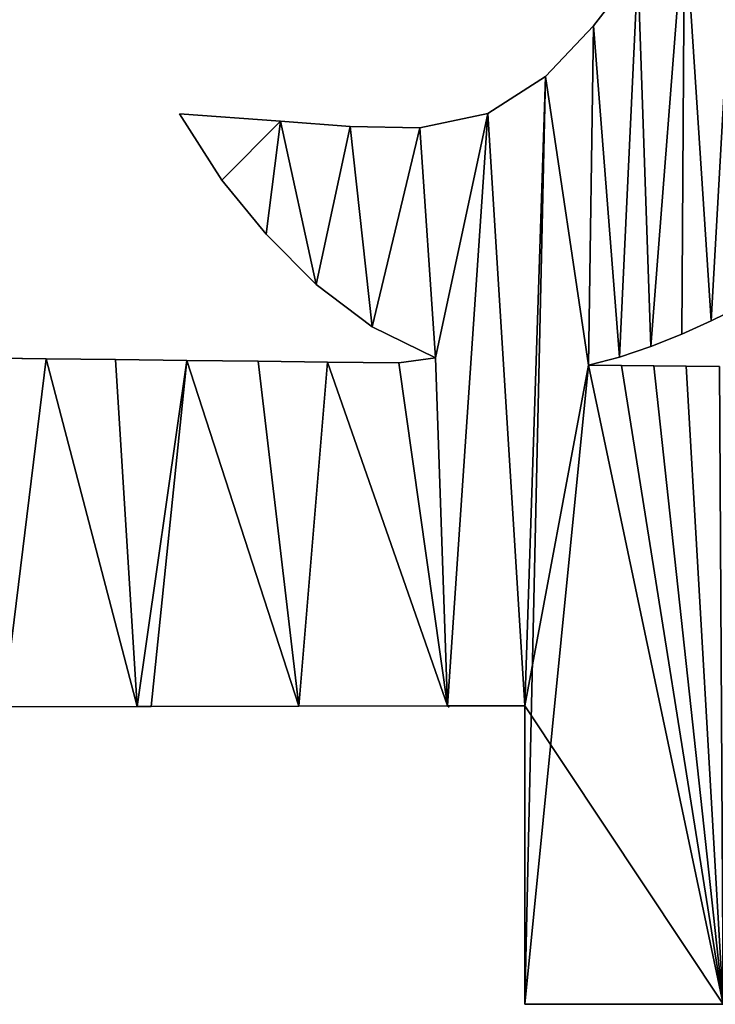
# Model space of a CAD drawing. Extents: x 9 to 1212, y 18 to 833.
# Tile 64 of 172: x 190 to 224, y 493 to 542. Entities that reach past the tile are written whole.
import ezdxf

# ---------------------------------------------------------------- set-up
doc = ezdxf.new("R2010")
doc.units = 0
doc.header["$MEASUREMENT"] = 0
doc.layers.get('0').update_dxf_attribs({"linetype": 'CONTINUOUS'})

# ---------------------------------------------------------------- blocks, each defined once
blk = doc.blocks.new('GRUPO_1')
for p, q in [((209.24036, 100.87154), (211.40547, 103.6953)), ((209.24036, 100.87154, 15), (211.40547, 103.6953, 15)), ((206.88061, 98.39156), (209.24036, 100.87154)), ((206.88061, 98.39156, 15), (209.24036, 100.87154, 15)), ((209.24036, 100.87154), (209.24036, 100.87154, 15)), ((204.03664, 96.56461), (206.88061, 98.39156)), ((204.03664, 96.56461, 15), (206.88061, 98.39156, 15)), ((206.88061, 98.39156), (206.88061, 98.39156, 15)), ((190.97571, 93.29472), (188.90023, 96.5541)), ((188.90023, 96.5541), (193.85334, 96.19946)), ((190.97571, 93.29472, 15), (188.90023, 96.5541, 15)), ((188.90023, 96.5541, 15), (193.85334, 96.19946, 15)), ((188.90023, 96.5541), (188.90023, 96.5541, 15)), ((200.71013, 95.86168), (204.03664, 96.56461)), ((200.71013, 95.86168, 15), (204.03664, 96.56461, 15)), ((204.03664, 96.56461), (204.03664, 96.56461, 15)), ((193.85334, 96.19946), (197.28537, 95.92447)), ((193.85334, 96.19946, 15), (197.28537, 95.92447, 15)), ((193.85334, 96.19946), (193.85334, 96.19946, 15)), ((197.28537, 95.92447), (200.71013, 95.86168)), ((197.28537, 95.92447, 15), (200.71013, 95.86168, 15)), ((197.28537, 95.92447), (197.28537, 95.92447, 15)), ((200.71013, 95.86168), (200.71013, 95.86168, 15)), ((193.15403, 90.63405), (190.97571, 93.29472)), ((193.15403, 90.63405, 15), (190.97571, 93.29472, 15)), ((190.97571, 93.29472), (190.97571, 93.29472, 15)), ((195.617, 88.1621), (193.15403, 90.63405)), ((195.617, 88.1621, 15), (193.15403, 90.63405, 15)), ((193.15403, 90.63405), (193.15403, 90.63405, 15)), ((198.3546, 86.08489), (195.617, 88.1621)), ((198.3546, 86.08489, 15), (195.617, 88.1621, 15)), ((195.617, 88.1621), (195.617, 88.1621, 15)), ((216.45845, 87.0845), (215.01572, 86.38256)), ((216.45845, 87.0845, 15), (215.01572, 86.38256, 15)), ((215.01572, 86.38256), (213.56831, 85.72943)), ((215.01572, 86.38256, 15), (213.56831, 85.72943, 15)), ((215.01572, 86.38256), (215.01572, 86.38256, 15)), ((201.4662, 84.56421), (198.3546, 86.08489)), ((201.4662, 84.56421, 15), (198.3546, 86.08489, 15)), ((198.3546, 86.08489), (198.3546, 86.08489, 15)), ((213.56831, 85.72943), (212.0437, 85.11689)), ((213.56831, 85.72943, 15), (212.0437, 85.11689, 15)), ((213.56831, 85.72943), (213.56831, 85.72943, 15)), ((212.0437, 85.11689), (210.51946, 84.60249)), ((212.0437, 85.11689, 15), (210.51946, 84.60249, 15)), ((212.0437, 85.11689), (212.0437, 85.11689, 15)), ((178.8267, 84.55882), (182.34426, 84.51751)), ((178.8267, 84.55882, 15), (182.34426, 84.51751, 15)), ((182.34426, 84.51751), (185.74461, 84.47765)), ((182.34426, 84.51751, 15), (185.74461, 84.47765, 15)), ((182.34426, 84.51751), (182.34426, 84.51751, 15)), ((185.74461, 84.47765), (189.24898, 84.43707)), ((185.74461, 84.47765, 15), (189.24898, 84.43707, 15)), ((185.74461, 84.47765), (185.74461, 84.47765, 15)), ((189.24898, 84.43707), (192.7611, 84.39641)), ((189.24898, 84.43707, 15), (192.7611, 84.39641, 15)), ((189.24898, 84.43707), (189.24898, 84.43707, 15)), ((192.7611, 84.39641), (196.16297, 84.35664)), ((192.7611, 84.39641, 15), (196.16297, 84.35664, 15)), ((192.7611, 84.39641), (192.7611, 84.39641, 15)), ((196.16297, 84.35664), (199.67126, 84.31539)), ((196.16297, 84.35664, 15), (199.67126, 84.31539, 15)), ((196.16297, 84.35664), (196.16297, 84.35664, 15)), ((199.67126, 84.31539), (201.4662, 84.56421)), ((199.67126, 84.31539, 15), (201.4662, 84.56421, 15)), ((199.67126, 84.31539), (199.67126, 84.31539, 15)), ((201.4662, 84.56421), (201.4662, 84.56421, 15)), ((210.51946, 84.60249), (208.99236, 84.20565)), ((210.51946, 84.60249, 15), (208.99236, 84.20565, 15)), ((208.99236, 84.20565), (210.60634, 84.18681)), ((208.99236, 84.20565, 15), (210.60634, 84.18681, 15)), ((208.99236, 84.20565), (208.99236, 84.20565, 15)), ((210.51946, 84.60249), (210.51946, 84.60249, 15)), ((210.60634, 84.18681), (212.19404, 84.16823)), ((210.60634, 84.18681, 15), (212.19404, 84.16823, 15)), ((210.60634, 84.18681), (210.60634, 84.18681, 15)), ((212.19404, 84.16823), (213.78551, 84.14952)), ((212.19404, 84.16823, 15), (213.78551, 84.14952, 15)), ((212.19404, 84.16823), (212.19404, 84.16823, 15)), ((213.78551, 84.14952), (215.42097, 84.13029)), ((213.78551, 84.14952, 15), (215.42097, 84.13029, 15)), ((213.78551, 84.14952), (213.78551, 84.14952, 15)), ((180.24515, 67.41054), (186.82149, 67.42639)), ((180.24515, 67.41054, 15), (186.82149, 67.42639, 15)), ((186.82149, 67.42639), (187.50951, 67.42805)), ((186.82149, 67.42639, 15), (187.50951, 67.42805, 15)), ((186.82149, 67.42639), (186.82149, 67.42639, 15)), ((187.50951, 67.42805), (194.75503, 67.44551)), ((187.50951, 67.42805, 15), (194.75503, 67.44551, 15)), ((187.50951, 67.42805), (187.50951, 67.42805, 15)), ((194.75503, 67.44551), (202.06057, 67.46312)), ((194.75503, 67.44551, 15), (202.06057, 67.46312, 15)), ((194.75503, 67.44551), (194.75503, 67.44551, 15)), ((202.06057, 67.46312), (202.14152, 67.39826)), ((202.06057, 67.46312), (205.85365, 67.46035)), ((202.06057, 67.46312, 15), (205.85365, 67.46035, 15)), ((202.06057, 67.46312), (202.06057, 67.46312, 15)), ((205.85365, 67.46035), (205.85365, 52.79915)), ((205.85365, 67.46035, 15), (205.85365, 52.79915, 15)), ((205.85365, 67.46035), (205.85365, 67.46035, 15)), ((205.85365, 52.79915), (215.60537, 52.79915)), ((205.85365, 52.79915, 15), (215.60537, 52.79915, 15)), ((205.85365, 52.79915), (205.85365, 52.79915, 15))]:
    blk.add_line(p, q)
mesh = blk.add_polyface()
corners = [(258.92528, 154.34327), (259.26768, 170.70741), (260.45618, 153.54031), (260.92051, 170.13674), (261.97205, 152.61536), (262.53922, 169.48126), (263.40643, 151.6323), (264.12167, 168.74247), (264.7882, 150.5974), (265.66547, 167.9217), (266.16581, 149.49149), (267.16455, 167.02224), (267.51185, 148.35127), (268.61542, 166.04631), (268.80576, 147.21095), (270.01304, 164.99732), (214.74416, 145.61291), (216.91471, 171.30774), (217.6007, 143.3054), (220.45024, 170.73295), (220.09046, 141.06535), (222.54325, 138.6573), (223.61644, 170.60447), (224.96501, 136.08704), (226.92764, 172.18869), (227.3076, 133.41878), (229.76675, 174.20281), (229.49029, 130.76896), (231.61851, 128.02815), (232.40405, 176.50053), (233.68352, 125.2128), (234.8435, 178.95777), (236.02541, 121.81963), (237.13035, 181.55052), (239.02962, 117.11464), (239.29106, 184.27906), (239.23376, 93.37776), (240.77049, 92.99072), (241.29949, 187.10068), (242.21501, 92.50995), (243.16484, 190.03735), (243.68902, 91.90262), (244.85363, 193.0709), (244.55343, 154.21711), (245.19369, 91.1616), (246.25711, 151.55607), (246.70416, 90.29577), (247.09341, 150.05361), (248.11194, 89.38007), (247.86581, 148.50134), (248.57978, 146.90427), (249.54719, 88.33997), (249.24084, 145.26735), (249.85446, 143.59559), (251.01078, 87.1703), (250.40629, 141.95554), (250.92262, 140.29699), (251.40998, 138.61971), (252.50356, 85.86593), (251.87324, 136.92813), (252.3173, 135.22666), (252.74712, 133.51933), (253.14664, 85.48951), (253.16763, 131.81043), (254.59949, 84.79711), (253.58357, 130.10494), (253.99983, 128.40729)]
mesh.append_faces([[corners[k] for k in face] for face in [(0, 1, 2), (2, 3, 4), (4, 5, 6), (6, 7, 8), (8, 9, 10), (10, 11, 12), (12, 13, 14), (16, 17, 18), (18, 19, 20), (20, 19, 21), (21, 22, 23), (23, 24, 25), (25, 26, 27), (27, 26, 28), (28, 29, 30), (30, 31, 32), (32, 33, 34), (36, 35, 37), (37, 38, 39), (39, 40, 41)]], dxfattribs={"vtx0": -1, "vtx1": -1})
mesh.append_faces([[corners[k] for k in face] for face in [(34, 35, 36), (41, 42, 43)]], dxfattribs={"vtx0": -1, "vtx1": -1, "vtx2": -1})
mesh.append_faces([[corners[k] for k in face] for face in [(14, 13, 15), (23, 22, 24), (28, 26, 29), (37, 35, 38), (39, 38, 40), (41, 40, 42), (44, 43, 45), (46, 45, 47), (48, 47, 49), (48, 49, 50), (51, 50, 52), (51, 52, 53), (54, 53, 55), (54, 55, 56), (54, 56, 57), (58, 57, 59), (58, 59, 60), (58, 60, 61), (62, 61, 63), (64, 63, 65), (64, 65, 66)]], dxfattribs={"vtx0": -1, "vtx2": -1})
mesh = blk.add_polyface()
corners = [(216.91471, 171.30774, 15), (214.74416, 145.61291, 15), (217.6007, 143.3054, 15), (220.45024, 170.73295, 15), (220.09046, 141.06535, 15), (222.54325, 138.6573, 15), (223.61644, 170.60447, 15), (224.96501, 136.08704, 15), (226.92764, 172.18869, 15), (227.3076, 133.41878, 15), (229.76675, 174.20281, 15), (229.49029, 130.76896, 15), (231.61851, 128.02815, 15), (232.40405, 176.50053, 15), (233.68352, 125.2128, 15), (234.8435, 178.95777, 15), (236.02541, 121.81963, 15), (237.13035, 181.55052, 15), (239.02962, 117.11464, 15), (239.29106, 184.27906, 15), (239.23376, 93.37776, 15), (240.77049, 92.99072, 15), (241.29949, 187.10068, 15), (242.21501, 92.50995, 15), (243.16484, 190.03735, 15), (243.68902, 91.90262, 15), (244.85363, 193.0709, 15), (244.55343, 154.21711, 15), (259.26768, 170.70741, 15), (258.92528, 154.34327, 15), (260.45618, 153.54031, 15), (260.92051, 170.13674, 15), (261.97205, 152.61536, 15), (262.53922, 169.48126, 15), (263.40643, 151.6323, 15), (264.12167, 168.74247, 15), (264.7882, 150.5974, 15), (265.66547, 167.9217, 15), (266.16581, 149.49149, 15), (267.16455, 167.02224, 15), (267.51185, 148.35127, 15), (268.61542, 166.04631, 15), (268.80576, 147.21095, 15), (270.01304, 164.99732, 15), (245.19369, 91.1616, 15), (246.25711, 151.55607, 15), (246.70416, 90.29577, 15), (247.09341, 150.05361, 15), (248.11194, 89.38007, 15), (247.86581, 148.50134, 15), (248.57978, 146.90427, 15), (249.54719, 88.33997, 15), (249.24084, 145.26735, 15), (249.85446, 143.59559, 15), (251.01078, 87.1703, 15), (250.40629, 141.95554, 15), (250.92262, 140.29699, 15), (251.40998, 138.61971, 15), (252.50356, 85.86593, 15), (251.87324, 136.92813, 15), (252.3173, 135.22666, 15), (252.74712, 133.51933, 15), (253.14664, 85.48951, 15), (253.16763, 131.81043, 15), (254.59949, 84.79711, 15), (253.58357, 130.10494, 15), (253.99983, 128.40729, 15)]
mesh.append_faces([[corners[k] for k in face] for face in [(6, 7, 8), (10, 12, 13), (19, 21, 22), (22, 23, 24), (24, 25, 26), (41, 42, 43), (27, 44, 45), (45, 46, 47), (47, 48, 49), (49, 48, 50), (50, 51, 52), (52, 51, 53), (53, 54, 55), (55, 54, 56), (56, 54, 57), (57, 58, 59), (59, 58, 60), (60, 58, 61), (61, 62, 63), (63, 64, 65), (65, 64, 66)]], dxfattribs={"vtx0": -1, "vtx1": -1})
mesh.append_faces([[corners[k] for k in face] for face in [(19, 18, 20), (26, 25, 27)]], dxfattribs={"vtx0": -1, "vtx1": -1, "vtx2": -1})
mesh.append_faces([[corners[k] for k in face] for face in [(0, 1, 2), (3, 2, 4), (3, 4, 5), (6, 5, 7), (8, 7, 9), (10, 9, 11), (10, 11, 12), (13, 12, 14), (15, 14, 16), (17, 16, 18), (19, 20, 21), (22, 21, 23), (24, 23, 25), (28, 29, 30), (31, 30, 32), (33, 32, 34), (35, 34, 36), (37, 36, 38), (39, 38, 40), (41, 40, 42)]], dxfattribs={"vtx0": -1, "vtx2": -1})
mesh = blk.add_polyface()
corners = [(193.85334, 96.19946), (190.97571, 93.29472), (188.90023, 96.5541), (193.15403, 90.63405), (195.617, 88.1621), (197.28537, 95.92447), (198.3546, 86.08489), (200.71013, 95.86168), (201.4662, 84.56421), (204.03664, 96.56461), (202.06057, 67.46312), (205.85365, 67.46035), (206.88061, 98.39156), (205.85365, 52.79915), (208.99236, 84.20565), (215.60537, 52.79915), (210.60634, 84.18681), (212.19404, 84.16823), (213.78551, 84.14952), (215.42097, 84.13029), (209.24036, 100.87154), (210.51946, 84.60249), (211.40547, 103.6953), (212.0437, 85.11689), (213.70485, 106.36994), (213.56831, 85.72943), (215.01572, 86.38256), (216.2839, 108.7789), (216.45845, 87.0845), (173.01876, 67.39313), (171.92472, 84.63987), (175.41063, 84.59894), (175.14808, 67.39826), (180.24515, 67.41054), (178.8267, 84.55882), (182.34426, 84.51751), (186.82149, 67.42639), (185.74461, 84.47765), (189.24898, 84.43707), (187.50951, 67.42805), (194.75503, 67.44551), (192.7611, 84.39641), (196.16297, 84.35664), (199.67126, 84.31539), (170.73406, 99.88238), (173.07094, 108.66798), (173.08637, 102.42995)]
mesh.append_faces([[corners[k] for k in face] for face in [(0, 1, 2)]], dxfattribs={"vtx0": -1})
mesh.append_faces([[corners[k] for k in face] for face in [(1, 0, 3), (3, 0, 4), (4, 5, 6), (6, 7, 8), (10, 9, 11), (11, 12, 13), (13, 14, 15), (20, 14, 12), (14, 20, 21), (21, 22, 23), (23, 24, 25), (25, 24, 26), (26, 27, 28), (29, 31, 32), (32, 31, 33), (33, 35, 36), (36, 38, 39), (39, 38, 40), (40, 42, 10), (44, 45, 46)]], dxfattribs={"vtx0": -1, "vtx1": -1})
mesh.append_faces([[corners[k] for k in face] for face in [(8, 9, 10), (13, 12, 14)]], dxfattribs={"vtx0": -1, "vtx1": -1, "vtx2": -1})
mesh.append_faces([[corners[k] for k in face] for face in [(4, 0, 5), (6, 5, 7), (8, 7, 9), (11, 9, 12), (15, 14, 16), (15, 16, 17), (15, 17, 18), (15, 18, 19), (21, 20, 22), (23, 22, 24), (26, 24, 27), (29, 30, 31), (33, 31, 34), (33, 34, 35), (36, 35, 37), (36, 37, 38), (40, 38, 41), (40, 41, 42), (10, 42, 43), (10, 43, 8)]], dxfattribs={"vtx0": -1, "vtx2": -1})
mesh = blk.add_polyface()
corners = [(215.60537, 52.79915, 15), (205.85365, 67.46035, 15), (205.85365, 52.79915, 15), (208.99236, 84.20565, 15), (206.88061, 98.39156, 15), (210.60634, 84.18681, 15), (212.19404, 84.16823, 15), (213.78551, 84.14952, 15), (215.42097, 84.13029, 15), (173.07094, 108.66798, 15), (170.73406, 99.88238, 15), (173.08637, 102.42995, 15), (209.24036, 100.87154, 15), (210.51946, 84.60249, 15), (211.40547, 103.6953, 15), (212.0437, 85.11689, 15), (213.70485, 106.36994, 15), (213.56831, 85.72943, 15), (215.01572, 86.38256, 15), (216.2839, 108.7789, 15), (216.45845, 87.0845, 15), (171.92472, 84.63987, 15), (173.01876, 67.39313, 15), (175.41063, 84.59894, 15), (175.14808, 67.39826, 15), (180.24515, 67.41054, 15), (178.8267, 84.55882, 15), (182.34426, 84.51751, 15), (186.82149, 67.42639, 15), (185.74461, 84.47765, 15), (189.24898, 84.43707, 15), (187.50951, 67.42805, 15), (194.75503, 67.44551, 15), (192.7611, 84.39641, 15), (196.16297, 84.35664, 15), (202.06057, 67.46312, 15), (199.67126, 84.31539, 15), (201.4662, 84.56421, 15), (190.97571, 93.29472, 15), (193.85334, 96.19946, 15), (188.90023, 96.5541, 15), (193.15403, 90.63405, 15), (195.617, 88.1621, 15), (197.28537, 95.92447, 15), (198.3546, 86.08489, 15), (200.71013, 95.86168, 15), (204.03664, 96.56461, 15)]
mesh.append_faces([[corners[k] for k in face] for face in [(0, 1, 2), (38, 39, 40)]], dxfattribs={"vtx0": -1})
mesh.append_faces([[corners[k] for k in face] for face in [(3, 0, 5), (5, 0, 6), (6, 0, 7), (7, 0, 8), (12, 13, 14), (14, 15, 16), (16, 18, 19), (21, 22, 23), (23, 25, 26), (26, 25, 27), (27, 28, 29), (29, 28, 30), (30, 32, 33), (33, 32, 34), (34, 35, 36), (36, 35, 37), (39, 42, 43), (43, 44, 45), (45, 37, 46), (46, 1, 4)]], dxfattribs={"vtx0": -1, "vtx1": -1})
mesh.append_faces([[corners[k] for k in face] for face in [(1, 0, 3), (1, 3, 4), (46, 37, 35)]], dxfattribs={"vtx0": -1, "vtx1": -1, "vtx2": -1})
mesh.append_faces([[corners[k] for k in face] for face in [(9, 10, 11), (3, 12, 4), (12, 3, 13), (14, 13, 15), (16, 15, 17), (16, 17, 18), (19, 18, 20), (23, 22, 24), (23, 24, 25), (27, 25, 28), (30, 28, 31), (30, 31, 32), (34, 32, 35), (39, 38, 41), (39, 41, 42), (43, 42, 44), (45, 44, 37), (46, 35, 1)]], dxfattribs={"vtx0": -1, "vtx2": -1})
mesh = blk.add_polyface()
corners = [(211.40547, 103.6953, 15), (209.24036, 100.87154), (209.24036, 100.87154, 15), (211.40547, 103.6953)]
mesh.append_faces([[corners[k] for k in face] for face in [(0, 1, 2), (1, 0, 3)]], dxfattribs={"vtx0": -1})
mesh = blk.add_polyface()
corners = [(209.24036, 100.87154, 15), (206.88061, 98.39156), (206.88061, 98.39156, 15), (209.24036, 100.87154)]
mesh.append_faces([[corners[k] for k in face] for face in [(0, 1, 2), (1, 0, 3)]], dxfattribs={"vtx0": -1})
mesh = blk.add_polyface()
corners = [(204.03664, 96.56461, 15), (206.88061, 98.39156), (204.03664, 96.56461), (206.88061, 98.39156, 15)]
mesh.append_faces([[corners[k] for k in face] for face in [(0, 1, 2), (1, 0, 3)]], dxfattribs={"vtx0": -1})
mesh = blk.add_polyface()
corners = [(188.90023, 96.5541, 15), (190.97571, 93.29472), (190.97571, 93.29472, 15), (188.90023, 96.5541)]
mesh.append_faces([[corners[k] for k in face] for face in [(0, 1, 2), (1, 0, 3)]], dxfattribs={"vtx0": -1})
mesh = blk.add_polyface()
corners = [(188.90023, 96.5541, 15), (193.85334, 96.19946), (188.90023, 96.5541), (193.85334, 96.19946, 15)]
mesh.append_faces([[corners[k] for k in face] for face in [(0, 1, 2), (1, 0, 3)]], dxfattribs={"vtx0": -1})
mesh = blk.add_polyface()
corners = [(200.71013, 95.86168, 15), (204.03664, 96.56461), (200.71013, 95.86168), (204.03664, 96.56461, 15)]
mesh.append_faces([[corners[k] for k in face] for face in [(0, 1, 2), (1, 0, 3)]], dxfattribs={"vtx0": -1})
mesh = blk.add_polyface()
corners = [(193.85334, 96.19946, 15), (197.28537, 95.92447), (193.85334, 96.19946), (197.28537, 95.92447, 15)]
mesh.append_faces([[corners[k] for k in face] for face in [(0, 1, 2), (1, 0, 3)]], dxfattribs={"vtx0": -1})
mesh = blk.add_polyface()
corners = [(197.28537, 95.92447, 15), (200.71013, 95.86168), (197.28537, 95.92447), (200.71013, 95.86168, 15)]
mesh.append_faces([[corners[k] for k in face] for face in [(0, 1, 2), (1, 0, 3)]], dxfattribs={"vtx0": -1})
mesh = blk.add_polyface()
corners = [(190.97571, 93.29472, 15), (193.15403, 90.63405), (193.15403, 90.63405, 15), (190.97571, 93.29472)]
mesh.append_faces([[corners[k] for k in face] for face in [(0, 1, 2), (1, 0, 3)]], dxfattribs={"vtx0": -1})
mesh = blk.add_polyface()
corners = [(193.15403, 90.63405, 15), (195.617, 88.1621), (195.617, 88.1621, 15), (193.15403, 90.63405)]
mesh.append_faces([[corners[k] for k in face] for face in [(0, 1, 2), (1, 0, 3)]], dxfattribs={"vtx0": -1})
mesh = blk.add_polyface()
corners = [(198.3546, 86.08489, 15), (195.617, 88.1621), (198.3546, 86.08489), (195.617, 88.1621, 15)]
mesh.append_faces([[corners[k] for k in face] for face in [(0, 1, 2), (1, 0, 3)]], dxfattribs={"vtx0": -1})
mesh = blk.add_polyface()
corners = [(216.45845, 87.0845, 15), (215.01572, 86.38256), (216.45845, 87.0845), (215.01572, 86.38256, 15)]
mesh.append_faces([[corners[k] for k in face] for face in [(0, 1, 2), (1, 0, 3)]], dxfattribs={"vtx0": -1})
mesh = blk.add_polyface()
corners = [(215.01572, 86.38256, 15), (213.56831, 85.72943), (215.01572, 86.38256), (213.56831, 85.72943, 15)]
mesh.append_faces([[corners[k] for k in face] for face in [(0, 1, 2), (1, 0, 3)]], dxfattribs={"vtx0": -1})
mesh = blk.add_polyface()
corners = [(201.4662, 84.56421, 15), (198.3546, 86.08489), (201.4662, 84.56421), (198.3546, 86.08489, 15)]
mesh.append_faces([[corners[k] for k in face] for face in [(0, 1, 2), (1, 0, 3)]], dxfattribs={"vtx0": -1})
mesh = blk.add_polyface()
corners = [(213.56831, 85.72943, 15), (212.0437, 85.11689), (213.56831, 85.72943), (212.0437, 85.11689, 15)]
mesh.append_faces([[corners[k] for k in face] for face in [(0, 1, 2), (1, 0, 3)]], dxfattribs={"vtx0": -1})
mesh = blk.add_polyface()
corners = [(212.0437, 85.11689, 15), (210.51946, 84.60249), (212.0437, 85.11689), (210.51946, 84.60249, 15)]
mesh.append_faces([[corners[k] for k in face] for face in [(0, 1, 2), (1, 0, 3)]], dxfattribs={"vtx0": -1})
mesh = blk.add_polyface()
corners = [(178.8267, 84.55882, 15), (182.34426, 84.51751), (178.8267, 84.55882), (182.34426, 84.51751, 15)]
mesh.append_faces([[corners[k] for k in face] for face in [(0, 1, 2), (1, 0, 3)]], dxfattribs={"vtx0": -1})
mesh = blk.add_polyface()
corners = [(182.34426, 84.51751, 15), (185.74461, 84.47765), (182.34426, 84.51751), (185.74461, 84.47765, 15)]
mesh.append_faces([[corners[k] for k in face] for face in [(0, 1, 2), (1, 0, 3)]], dxfattribs={"vtx0": -1})
mesh = blk.add_polyface()
corners = [(185.74461, 84.47765, 15), (189.24898, 84.43707), (185.74461, 84.47765), (189.24898, 84.43707, 15)]
mesh.append_faces([[corners[k] for k in face] for face in [(0, 1, 2), (1, 0, 3)]], dxfattribs={"vtx0": -1})
mesh = blk.add_polyface()
corners = [(189.24898, 84.43707, 15), (192.7611, 84.39641), (189.24898, 84.43707), (192.7611, 84.39641, 15)]
mesh.append_faces([[corners[k] for k in face] for face in [(0, 1, 2), (1, 0, 3)]], dxfattribs={"vtx0": -1})
mesh = blk.add_polyface()
corners = [(192.7611, 84.39641, 15), (196.16297, 84.35664), (192.7611, 84.39641), (196.16297, 84.35664, 15)]
mesh.append_faces([[corners[k] for k in face] for face in [(0, 1, 2), (1, 0, 3)]], dxfattribs={"vtx0": -1})
mesh = blk.add_polyface()
corners = [(196.16297, 84.35664, 15), (199.67126, 84.31539), (196.16297, 84.35664), (199.67126, 84.31539, 15)]
mesh.append_faces([[corners[k] for k in face] for face in [(0, 1, 2), (1, 0, 3)]], dxfattribs={"vtx0": -1})
mesh = blk.add_polyface()
corners = [(199.67126, 84.31539, 15), (201.4662, 84.56421), (199.67126, 84.31539), (201.4662, 84.56421, 15)]
mesh.append_faces([[corners[k] for k in face] for face in [(0, 1, 2), (1, 0, 3)]], dxfattribs={"vtx0": -1})
mesh = blk.add_polyface()
corners = [(210.51946, 84.60249, 15), (208.99236, 84.20565), (210.51946, 84.60249), (208.99236, 84.20565, 15)]
mesh.append_faces([[corners[k] for k in face] for face in [(0, 1, 2), (1, 0, 3)]], dxfattribs={"vtx0": -1})
mesh = blk.add_polyface()
corners = [(208.99236, 84.20565, 15), (210.60634, 84.18681), (208.99236, 84.20565), (210.60634, 84.18681, 15)]
mesh.append_faces([[corners[k] for k in face] for face in [(0, 1, 2), (1, 0, 3)]], dxfattribs={"vtx0": -1})
mesh = blk.add_polyface()
corners = [(210.60634, 84.18681, 15), (212.19404, 84.16823), (210.60634, 84.18681), (212.19404, 84.16823, 15)]
mesh.append_faces([[corners[k] for k in face] for face in [(0, 1, 2), (1, 0, 3)]], dxfattribs={"vtx0": -1})
mesh = blk.add_polyface()
corners = [(212.19404, 84.16823, 15), (213.78551, 84.14952), (212.19404, 84.16823), (213.78551, 84.14952, 15)]
mesh.append_faces([[corners[k] for k in face] for face in [(0, 1, 2), (1, 0, 3)]], dxfattribs={"vtx0": -1})
mesh = blk.add_polyface()
corners = [(213.78551, 84.14952, 15), (215.42097, 84.13029), (213.78551, 84.14952), (215.42097, 84.13029, 15)]
mesh.append_faces([[corners[k] for k in face] for face in [(0, 1, 2), (1, 0, 3)]], dxfattribs={"vtx0": -1})
mesh = blk.add_polyface()
corners = [(186.82149, 67.42639, 15), (180.24515, 67.41054), (186.82149, 67.42639), (180.24515, 67.41054, 15)]
mesh.append_faces([[corners[k] for k in face] for face in [(0, 1, 2), (1, 0, 3)]], dxfattribs={"vtx0": -1})
mesh = blk.add_polyface()
corners = [(187.50951, 67.42805, 15), (186.82149, 67.42639), (187.50951, 67.42805), (186.82149, 67.42639, 15)]
mesh.append_faces([[corners[k] for k in face] for face in [(0, 1, 2), (1, 0, 3)]], dxfattribs={"vtx0": -1})
mesh = blk.add_polyface()
corners = [(194.75503, 67.44551, 15), (187.50951, 67.42805), (194.75503, 67.44551), (187.50951, 67.42805, 15)]
mesh.append_faces([[corners[k] for k in face] for face in [(0, 1, 2), (1, 0, 3)]], dxfattribs={"vtx0": -1})
mesh = blk.add_polyface()
corners = [(202.06057, 67.46312, 15), (194.75503, 67.44551), (202.06057, 67.46312), (194.75503, 67.44551, 15)]
mesh.append_faces([[corners[k] for k in face] for face in [(0, 1, 2), (1, 0, 3)]], dxfattribs={"vtx0": -1})
mesh = blk.add_polyface()
corners = [(205.85365, 67.46035, 15), (202.06057, 67.46312), (205.85365, 67.46035), (202.06057, 67.46312, 15)]
mesh.append_faces([[corners[k] for k in face] for face in [(0, 1, 2), (1, 0, 3)]], dxfattribs={"vtx0": -1})
mesh = blk.add_polyface()
corners = [(205.85365, 67.46035, 15), (205.85365, 52.79915), (205.85365, 52.79915, 15), (205.85365, 67.46035)]
mesh.append_faces([[corners[k] for k in face] for face in [(0, 1, 2), (1, 0, 3)]], dxfattribs={"vtx0": -1})
mesh = blk.add_polyface()
corners = [(215.60537, 52.79915, 15), (205.85365, 52.79915), (215.60537, 52.79915), (205.85365, 52.79915, 15)]
mesh.append_faces([[corners[k] for k in face] for face in [(0, 1, 2), (1, 0, 3)]], dxfattribs={"vtx0": -1})

msp = doc.modelspace()

# ---------------------------------------------------------------- block references
msp.add_blockref('GRUPO_1', (8.548, 440.359))

doc.saveas('drawing.dxf')
